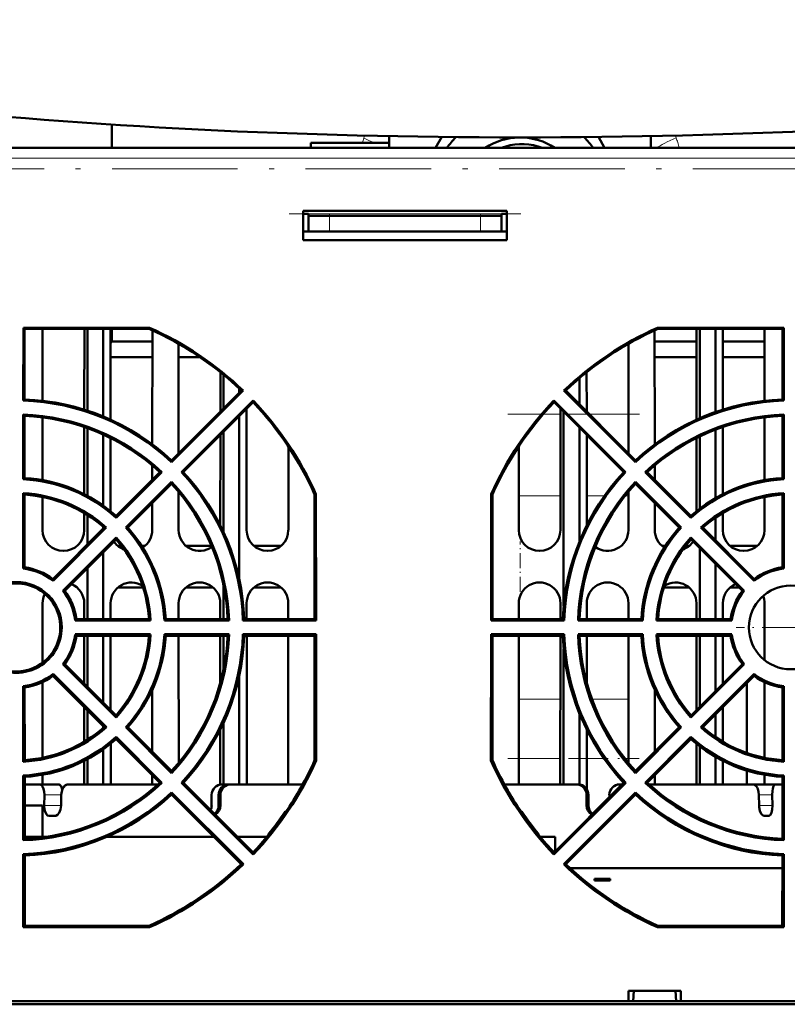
# Model space of a CAD drawing. Extents: x -2073 to 2460, y -1948 to 865.
# Tile 19 of 83: x -401 to -328, y -1738 to -1644. Entities that reach past the tile are written whole.
import ezdxf

# ---------------------------------------------------------------- set-up
doc = ezdxf.new("R2010")
doc.units = 0
doc.linetypes.add('DASHDOT', pattern=[18.5, 12, -3, 0.5, -3])

msp = doc.modelspace()

# ---------------------------------------------------------------- linework, layer by layer
at = {"color": 7, "lineweight": 50}
for p, q in [((-392.435, -1655.891), (-392.435, -1653.66)), ((-365.935, -1655.891), (-365.935, -1654.767)), ((-361.518, -1655.891), (-360.915, -1654.846)), ((-345.955, -1654.846), (-345.352, -1655.891)), ((-340.935, -1655.891), (-340.935, -1654.766)), ((-253.21, -1655.891), (-461.089, -1655.891)), ((-220.06, -1655.891), (-461.081, -1655.891)), ((-365.935, -1655.391), (-373.435, -1655.391)), ((-373.435, -1655.391), (-373.435, -1655.891)), ((-354.71, -1661.891), (-374.151, -1661.891)), ((-374.151, -1661.891), (-374.151, -1664.691)), ((-373.651, -1662.191), (-374.151, -1662.191)), ((-373.651, -1662.391), (-373.651, -1662.191)), ((-371.651, -1662.391), (-373.651, -1662.391)), ((-373.651, -1662.391), (-373.651, -1663.891)), ((-357.21, -1662.391), (-371.651, -1662.391)), ((-355.21, -1662.391), (-357.21, -1662.391)), ((-355.21, -1662.191), (-354.71, -1662.191)), ((-355.21, -1662.391), (-355.21, -1662.191)), ((-355.21, -1662.391), (-355.21, -1663.891)), ((-354.71, -1664.691), (-354.71, -1661.891)), ((-373.651, -1663.891), (-374.151, -1663.891)), ((-373.651, -1663.891), (-371.651, -1663.891)), ((-357.21, -1663.891), (-371.651, -1663.891)), ((-357.21, -1663.891), (-355.21, -1663.891)), ((-354.71, -1663.891), (-355.21, -1663.891)), ((-374.151, -1664.691), (-354.71, -1664.691)), ((-400.902, -1680.033), (-400.9, -1673.061)), ((-400.9, -1673.061), (-400.784, -1673.178)), ((-400.9, -1673.061), (-388.847, -1673.061)), ((-388.847, -1673.061), (-388.872, -1673.178)), ((-340.294, -1673.061), (-340.269, -1673.178)), ((-340.294, -1673.061), (-328.241, -1673.061)), ((-328.241, -1673.061), (-328.358, -1673.178)), ((-328.241, -1673.061), (-328.239, -1680.033)), ((-388.872, -1673.178), (-400.784, -1673.178)), ((-400.781, -1679.916), (-400.784, -1673.178)), ((-399.069, -1680.046), (-399.073, -1673.178)), ((-395.069, -1673.178), (-395.072, -1680.893)), ((-394.771, -1673.178), (-394.771, -1680.99)), ((-393.271, -1673.178), (-393.271, -1681.544)), ((-392.569, -1681.847), (-392.573, -1673.178)), ((-392.435, -1674.391), (-392.435, -1673.178)), ((-388.569, -1673.315), (-388.574, -1684.201)), ((-340.568, -1684.201), (-340.573, -1673.315)), ((-328.358, -1673.178), (-340.269, -1673.178)), ((-336.569, -1673.178), (-336.573, -1681.848)), ((-336.271, -1673.178), (-336.271, -1681.713)), ((-334.771, -1673.178), (-334.771, -1681.125)), ((-334.069, -1680.893), (-334.073, -1673.178)), ((-330.069, -1673.178), (-330.072, -1680.046)), ((-328.358, -1673.178), (-328.36, -1679.916)), ((-392.435, -1674.391), (-392.573, -1674.528)), ((-388.569, -1674.391), (-392.435, -1674.391)), ((-386.067, -1685.069), (-386.072, -1674.598)), ((-343.069, -1674.598), (-343.074, -1685.069)), ((-336.569, -1674.391), (-340.572, -1674.391)), ((-330.069, -1674.391), (-334.072, -1674.391)), ((-388.57, -1675.891), (-392.571, -1675.891)), ((-384.005, -1675.891), (-386.071, -1675.891)), ((-336.57, -1675.891), (-340.571, -1675.891)), ((-330.07, -1675.891), (-334.071, -1675.891)), ((-382.07, -1677.321), (-382.072, -1681.076)), ((-381.771, -1677.564), (-381.771, -1680.774)), ((-347.069, -1681.076), (-347.071, -1677.32)), ((-347.771, -1677.897), (-347.771, -1680.375)), ((-380.066, -1679.07), (-386.731, -1685.733)), ((-379.894, -1679.068), (-386.729, -1685.906)), ((-380.271, -1678.878), (-380.271, -1679.275)), ((-379.894, -1679.068), (-380.066, -1679.07)), ((-349.247, -1679.068), (-349.075, -1679.07)), ((-342.413, -1685.906), (-349.247, -1679.068)), ((-342.41, -1685.733), (-349.075, -1679.07)), ((-400.781, -1679.916), (-400.902, -1680.033)), ((-385.786, -1686.849), (-378.948, -1680.013)), ((-385.613, -1686.852), (-378.95, -1680.186)), ((-378.948, -1680.013), (-378.95, -1680.186)), ((-350.193, -1680.013), (-343.355, -1686.849)), ((-350.193, -1680.013), (-350.191, -1680.186)), ((-350.191, -1680.186), (-343.529, -1686.852)), ((-328.36, -1679.916), (-328.239, -1680.033)), ((-400.905, -1687.54), (-400.903, -1681.37)), ((-400.781, -1681.496), (-400.903, -1681.37)), ((-400.779, -1687.421), (-400.781, -1681.496)), ((-380.271, -1681.507), (-380.271, -1697.076)), ((-379.564, -1692.391), (-379.569, -1680.805)), ((-349.572, -1680.806), (-349.577, -1692.391)), ((-349.271, -1681.107), (-349.271, -1699.657)), ((-328.36, -1681.496), (-328.362, -1687.421)), ((-328.36, -1681.496), (-328.238, -1681.37)), ((-328.238, -1681.37), (-328.237, -1687.54)), ((-399.066, -1687.62), (-399.069, -1681.636)), ((-330.072, -1681.636), (-330.075, -1687.62)), ((-395.073, -1682.553), (-395.076, -1688.96)), ((-394.771, -1682.659), (-394.771, -1689.12)), ((-393.271, -1683.264), (-393.271, -1690.056)), ((-382.073, -1683.311), (-382.077, -1691.947)), ((-381.771, -1683.008), (-381.771, -1692.586)), ((-347.771, -1682.608), (-347.771, -1693.511)), ((-347.064, -1691.948), (-347.068, -1683.311)), ((-334.771, -1682.807), (-334.771, -1689.345)), ((-334.065, -1688.96), (-334.068, -1682.553)), ((-392.565, -1690.593), (-392.568, -1683.597)), ((-336.573, -1683.597), (-336.577, -1690.593)), ((-336.271, -1683.449), (-336.271, -1690.351)), ((-375.574, -1684.423), (-375.577, -1692.391)), ((-353.564, -1692.391), (-353.567, -1684.422)), ((-388.575, -1686.215), (-388.575, -1687.576)), ((-386.731, -1685.733), (-386.729, -1685.906)), ((-342.41, -1685.733), (-342.413, -1685.906)), ((-340.566, -1687.576), (-340.567, -1686.215)), ((-387.851, -1686.852), (-392.04, -1691.04)), ((-387.671, -1686.849), (-392.036, -1691.215)), ((-387.851, -1686.852), (-387.671, -1686.849)), ((-385.613, -1686.852), (-385.786, -1686.849)), ((-343.529, -1686.852), (-343.355, -1686.849)), ((-341.29, -1686.852), (-341.47, -1686.849)), ((-337.105, -1691.215), (-341.47, -1686.849)), ((-337.101, -1691.04), (-341.29, -1686.852)), ((-400.779, -1687.421), (-400.905, -1687.54)), ((-391.096, -1692.156), (-386.729, -1687.791)), ((-390.919, -1692.16), (-386.732, -1687.972)), ((-386.732, -1687.972), (-386.729, -1687.791)), ((-342.412, -1687.791), (-338.045, -1692.156)), ((-342.409, -1687.972), (-342.412, -1687.791)), ((-342.409, -1687.972), (-338.222, -1692.16)), ((-328.362, -1687.421), (-328.237, -1687.54)), ((-400.907, -1696.066), (-400.905, -1688.874)), ((-400.779, -1689.007), (-400.905, -1688.874)), ((-400.777, -1695.951), (-400.779, -1689.007)), ((-386.064, -1692.391), (-386.065, -1688.73)), ((-373.066, -1700.895), (-373.062, -1688.993)), ((-373.064, -1692.391), (-373.065, -1688.987)), ((-372.936, -1688.966), (-373.062, -1688.993)), ((-372.936, -1688.966), (-372.932, -1701.029)), ((-356.209, -1701.029), (-356.205, -1688.966)), ((-356.205, -1688.966), (-356.079, -1688.993)), ((-356.079, -1688.993), (-356.075, -1700.895)), ((-356.076, -1688.986), (-356.077, -1692.391)), ((-343.076, -1688.73), (-343.077, -1692.391)), ((-328.362, -1689.007), (-328.365, -1695.951)), ((-328.362, -1689.007), (-328.236, -1688.874)), ((-328.236, -1688.874), (-328.234, -1696.066)), ((-399.064, -1692.391), (-399.065, -1689.232)), ((-388.576, -1689.816), (-388.577, -1692.391)), ((-340.564, -1692.391), (-340.565, -1689.817)), ((-330.076, -1689.232), (-330.077, -1692.391)), ((-395.077, -1690.768), (-395.077, -1692.391)), ((-334.064, -1692.391), (-334.065, -1690.768)), ((-394.771, -1690.956), (-394.771, -1693.769)), ((-392.04, -1691.04), (-392.036, -1691.215)), ((-337.101, -1691.04), (-337.105, -1691.215)), ((-334.771, -1691.22), (-334.771, -1693.369)), ((-393.163, -1692.162), (-398.074, -1697.07)), ((-392.977, -1692.157), (-398.063, -1697.245)), ((-393.271, -1692.069), (-393.271, -1692.269)), ((-393.163, -1692.162), (-392.977, -1692.157)), ((-390.919, -1692.16), (-391.096, -1692.156)), ((-373.064, -1692.414), (-373.064, -1692.391)), ((-356.077, -1692.391), (-356.078, -1692.427)), ((-338.222, -1692.16), (-338.045, -1692.156)), ((-335.978, -1692.162), (-336.164, -1692.157)), ((-331.079, -1697.245), (-336.164, -1692.157)), ((-331.067, -1697.07), (-335.978, -1692.162)), ((-397.125, -1698.183), (-392.037, -1693.096)), ((-396.95, -1698.194), (-392.042, -1693.284)), ((-392.179, -1693.567), (-392.239, -1693.481)), ((-392.042, -1693.284), (-392.037, -1693.096)), ((-337.104, -1693.096), (-332.016, -1698.183)), ((-337.099, -1693.284), (-337.104, -1693.096)), ((-337.099, -1693.284), (-332.191, -1698.194)), ((-336.903, -1693.481), (-336.962, -1693.567)), ((-393.271, -1694.513), (-393.271, -1700.895)), ((-391.882, -1693.891), (-391.54, -1693.891)), ((-391.54, -1693.891), (-391.882, -1693.891)), ((-389.593, -1693.891), (-389.259, -1693.891)), ((-389.259, -1693.891), (-389.593, -1693.891)), ((-385.382, -1693.891), (-382.93, -1693.891)), ((-382.93, -1693.891), (-385.382, -1693.891)), ((-378.882, -1693.891), (-376.259, -1693.891)), ((-376.259, -1693.891), (-378.882, -1693.891)), ((-339.882, -1693.891), (-339.548, -1693.891)), ((-339.548, -1693.891), (-339.882, -1693.891)), ((-337.602, -1693.891), (-337.259, -1693.891)), ((-337.259, -1693.891), (-337.602, -1693.891)), ((-336.271, -1694.113), (-336.271, -1700.895)), ((-333.382, -1693.891), (-330.759, -1693.891)), ((-330.759, -1693.891), (-333.382, -1693.891)), ((-334.771, -1695.614), (-334.771, -1700.895)), ((-400.777, -1695.951), (-400.907, -1696.066)), ((-394.771, -1696.013), (-394.771, -1700.895)), ((-328.365, -1695.951), (-328.234, -1696.066)), ((-398.074, -1697.07), (-398.063, -1697.245)), ((-331.067, -1697.07), (-331.079, -1697.245)), ((-396.95, -1698.194), (-397.125, -1698.183)), ((-389.447, -1697.891), (-391.879, -1697.891)), ((-382.762, -1697.891), (-385.379, -1697.891)), ((-381.771, -1697.663), (-381.771, -1700.895)), ((-376.262, -1697.891), (-378.879, -1697.891)), ((-337.262, -1697.891), (-339.694, -1697.891)), ((-332.494, -1697.891), (-333.379, -1697.891)), ((-332.191, -1698.194), (-332.016, -1698.183)), ((-399.058, -1705.06), (-399.061, -1699.391)), ((-395.081, -1699.391), (-395.081, -1700.895)), ((-392.56, -1700.895), (-392.561, -1699.391)), ((-386.06, -1700.895), (-386.061, -1699.391)), ((-382.081, -1699.391), (-382.081, -1700.895)), ((-379.56, -1700.895), (-379.561, -1699.391)), ((-375.581, -1699.391), (-375.581, -1700.895)), ((-353.56, -1700.895), (-353.561, -1699.391)), ((-349.581, -1699.391), (-349.581, -1700.895)), ((-347.06, -1700.895), (-347.061, -1699.391)), ((-343.081, -1699.391), (-343.081, -1700.895)), ((-336.581, -1699.391), (-336.581, -1700.895)), ((-334.06, -1700.895), (-334.061, -1699.391)), ((-330.081, -1699.391), (-330.083, -1704.803)), ((-395.83, -1700.895), (-395.948, -1701.029)), ((-388.75, -1701.029), (-395.948, -1701.029)), ((-388.891, -1700.895), (-395.83, -1700.895)), ((-388.891, -1700.895), (-388.75, -1701.029)), ((-387.297, -1700.895), (-387.424, -1701.029)), ((-381.243, -1701.029), (-387.424, -1701.029)), ((-381.382, -1700.895), (-387.297, -1700.895)), ((-381.382, -1700.895), (-381.243, -1701.029)), ((-379.79, -1700.895), (-379.919, -1701.029)), ((-372.932, -1701.029), (-379.919, -1701.029)), ((-373.066, -1700.895), (-379.79, -1700.895)), ((-373.066, -1700.895), (-372.932, -1701.029)), ((-356.075, -1700.895), (-356.209, -1701.029)), ((-349.222, -1701.029), (-356.209, -1701.029)), ((-349.352, -1700.895), (-356.075, -1700.895)), ((-349.352, -1700.895), (-349.222, -1701.029)), ((-347.759, -1700.895), (-347.898, -1701.029)), ((-341.717, -1701.029), (-347.898, -1701.029)), ((-341.844, -1700.895), (-347.759, -1700.895)), ((-341.844, -1700.895), (-341.717, -1701.029)), ((-340.25, -1700.895), (-340.392, -1701.029)), ((-333.194, -1701.029), (-340.392, -1701.029)), ((-333.311, -1700.895), (-340.25, -1700.895)), ((-333.311, -1700.895), (-333.194, -1701.029)), ((-395.948, -1702.352), (-388.749, -1702.352)), ((-395.83, -1702.487), (-395.948, -1702.352)), ((-395.83, -1702.487), (-388.891, -1702.487)), ((-395.082, -1702.487), (-395.084, -1707.05)), ((-394.771, -1702.487), (-394.771, -1707.363)), ((-393.271, -1702.487), (-393.271, -1708.863)), ((-392.556, -1709.577), (-392.559, -1702.487)), ((-388.891, -1702.487), (-388.749, -1702.352)), ((-387.425, -1702.352), (-381.243, -1702.352)), ((-387.297, -1702.487), (-387.425, -1702.352)), ((-387.297, -1702.487), (-381.382, -1702.487)), ((-386.054, -1714.624), (-386.059, -1702.487)), ((-382.082, -1702.487), (-382.084, -1707.022)), ((-381.771, -1702.487), (-381.771, -1705.706)), ((-381.382, -1702.487), (-381.243, -1702.352)), ((-379.919, -1702.352), (-372.932, -1702.352)), ((-379.789, -1702.487), (-379.919, -1702.352)), ((-379.789, -1702.487), (-373.066, -1702.487)), ((-379.553, -1716.691), (-379.559, -1702.487)), ((-375.582, -1702.487), (-375.588, -1716.691)), ((-373.07, -1714.387), (-373.066, -1702.487)), ((-373.066, -1702.487), (-372.932, -1702.352)), ((-372.932, -1702.352), (-372.928, -1714.417)), ((-356.213, -1714.417), (-356.209, -1702.352)), ((-356.209, -1702.352), (-349.222, -1702.352)), ((-356.075, -1702.487), (-356.209, -1702.352)), ((-356.075, -1702.487), (-349.352, -1702.487)), ((-356.075, -1702.487), (-356.071, -1714.387)), ((-353.553, -1716.691), (-353.559, -1702.487)), ((-349.582, -1702.487), (-349.588, -1716.691)), ((-349.352, -1702.487), (-349.222, -1702.352)), ((-347.898, -1702.352), (-341.717, -1702.352)), ((-347.759, -1702.487), (-347.898, -1702.352)), ((-347.759, -1702.487), (-341.844, -1702.487)), ((-347.057, -1707.022), (-347.059, -1702.487)), ((-343.082, -1702.487), (-343.088, -1714.624)), ((-341.844, -1702.487), (-341.717, -1702.352)), ((-340.392, -1702.352), (-333.193, -1702.352)), ((-340.25, -1702.487), (-340.392, -1702.352)), ((-340.25, -1702.487), (-333.312, -1702.487)), ((-336.582, -1702.487), (-336.585, -1709.577)), ((-336.271, -1702.487), (-336.271, -1709.262)), ((-334.771, -1702.487), (-334.771, -1707.763)), ((-334.057, -1707.05), (-334.059, -1702.487)), ((-333.312, -1702.487), (-333.193, -1702.352)), ((-349.271, -1703.737), (-349.271, -1716.691)), ((-396.947, -1705.187), (-397.128, -1705.199)), ((-392.037, -1710.293), (-397.128, -1705.199)), ((-392.042, -1710.09), (-396.947, -1705.187)), ((-332.013, -1705.199), (-337.105, -1710.293)), ((-332.194, -1705.187), (-337.099, -1710.09)), ((-332.194, -1705.187), (-332.013, -1705.199)), ((-399.054, -1714.139), (-399.057, -1706.915)), ((-398.074, -1706.314), (-398.062, -1706.133)), ((-398.074, -1706.314), (-393.172, -1711.219)), ((-398.062, -1706.133), (-392.968, -1711.225)), ((-380.271, -1706.319), (-380.271, -1716.691)), ((-336.173, -1711.225), (-331.079, -1706.133)), ((-335.969, -1711.219), (-331.067, -1706.314)), ((-331.067, -1706.314), (-331.079, -1706.133)), ((-330.084, -1706.915), (-330.087, -1714.139)), ((-400.913, -1714.516), (-400.911, -1707.312)), ((-400.773, -1707.433), (-400.911, -1707.312)), ((-400.771, -1714.366), (-400.773, -1707.433)), ((-388.584, -1707.672), (-388.587, -1713.544)), ((-340.554, -1713.544), (-340.557, -1707.673)), ((-331.77, -1713.677), (-331.77, -1707.018)), ((-328.368, -1707.433), (-328.37, -1714.366)), ((-328.368, -1707.433), (-328.231, -1707.312)), ((-328.231, -1707.312), (-328.228, -1714.516)), ((-395.085, -1709.305), (-395.087, -1712.612)), ((-394.771, -1709.62), (-394.771, -1712.418)), ((-334.055, -1712.612), (-334.056, -1709.305)), ((-392.042, -1710.09), (-392.037, -1710.293)), ((-347.771, -1709.884), (-347.771, -1716.698)), ((-337.099, -1710.09), (-337.105, -1710.293)), ((-334.771, -1710.02), (-334.771, -1712.154)), ((-393.271, -1711.12), (-393.271, -1711.305)), ((-393.172, -1711.219), (-392.968, -1711.225)), ((-390.911, -1711.221), (-391.104, -1711.226)), ((-386.729, -1715.603), (-391.104, -1711.226)), ((-386.733, -1715.397), (-390.911, -1711.221)), ((-382.086, -1711.465), (-382.088, -1716.707)), ((-381.771, -1710.808), (-381.771, -1716.691)), ((-347.052, -1717.161), (-347.055, -1711.465)), ((-338.037, -1711.226), (-342.412, -1715.603)), ((-338.23, -1711.221), (-342.409, -1715.397)), ((-338.23, -1711.221), (-338.037, -1711.226)), ((-335.969, -1711.219), (-336.173, -1711.225)), ((-392.04, -1712.351), (-392.035, -1712.157)), ((-392.04, -1712.351), (-387.864, -1716.529)), ((-392.035, -1712.157), (-387.658, -1716.532)), ((-341.483, -1716.532), (-337.106, -1712.157)), ((-341.277, -1716.529), (-337.101, -1712.351)), ((-337.101, -1712.351), (-337.106, -1712.157)), ((-393.271, -1713.334), (-393.271, -1716.691)), ((-392.553, -1716.691), (-392.554, -1712.789)), ((-336.587, -1712.789), (-336.588, -1716.691)), ((-336.271, -1713.039), (-336.271, -1716.691)), ((-400.771, -1714.366), (-400.913, -1714.516)), ((-395.087, -1714.436), (-395.088, -1716.691)), ((-394.771, -1714.27), (-394.771, -1716.691)), ((-372.928, -1714.417), (-373.07, -1714.387)), ((-356.213, -1714.417), (-356.071, -1714.387)), ((-334.771, -1714.045), (-334.771, -1716.691)), ((-334.053, -1716.691), (-334.054, -1714.436)), ((-328.37, -1714.366), (-328.228, -1714.516)), ((-386.733, -1715.397), (-386.729, -1715.603)), ((-342.409, -1715.397), (-342.412, -1715.603)), ((-331.77, -1716.691), (-331.77, -1715.36)), ((-400.915, -1722.025), (-400.913, -1715.833)), ((-400.771, -1715.968), (-400.913, -1715.833)), ((-400.769, -1721.873), (-400.771, -1715.968)), ((-399.053, -1716.691), (-399.053, -1715.767)), ((-388.588, -1715.805), (-388.588, -1716.691)), ((-340.553, -1716.691), (-340.553, -1715.804)), ((-330.088, -1715.767), (-330.088, -1716.691)), ((-328.371, -1715.968), (-328.372, -1721.873)), ((-328.371, -1715.968), (-328.228, -1715.833)), ((-328.228, -1715.833), (-328.226, -1722.025)), ((-399.313, -1716.691), (-400.77, -1716.691)), ((-399.313, -1716.691), (-397.535, -1716.691)), ((-396.15, -1716.691), (-396.629, -1716.691)), ((-388.042, -1716.691), (-396.15, -1716.691)), ((-387.864, -1716.529), (-387.658, -1716.532)), ((-385.6, -1716.53), (-385.799, -1716.533)), ((-378.948, -1723.387), (-385.799, -1716.533)), ((-378.95, -1723.176), (-385.6, -1716.53)), ((-381.908, -1716.691), (-381.248, -1716.691)), ((-381.248, -1716.691), (-381.073, -1716.691)), ((-374.213, -1716.691), (-381.073, -1716.691)), ((-348.068, -1716.691), (-354.928, -1716.691)), ((-343.342, -1716.533), (-350.193, -1723.387)), ((-343.541, -1716.53), (-350.191, -1723.176)), ((-347.893, -1716.691), (-348.068, -1716.691)), ((-343.908, -1716.691), (-343.702, -1716.691)), ((-343.541, -1716.53), (-343.342, -1716.533)), ((-341.277, -1716.529), (-341.483, -1716.532)), ((-332.992, -1716.691), (-341.099, -1716.691)), ((-331.152, -1716.691), (-332.992, -1716.691)), ((-329.041, -1716.691), (-330.924, -1716.691)), ((-328.372, -1716.691), (-329.041, -1716.691)), ((-398.892, -1717.691), (-398.908, -1718.691)), ((-397.274, -1717.691), (-397.288, -1718.691)), ((-386.732, -1717.662), (-386.728, -1717.462)), ((-386.732, -1717.662), (-380.085, -1724.311)), ((-386.728, -1717.462), (-379.874, -1724.313)), ((-382.904, -1717.691), (-382.904, -1718.691)), ((-382.239, -1717.691), (-382.238, -1718.691)), ((-382.065, -1717.691), (-382.064, -1718.691)), ((-349.267, -1724.313), (-342.413, -1717.462)), ((-349.056, -1724.311), (-342.409, -1717.662)), ((-347.078, -1718.691), (-347.076, -1717.691)), ((-346.902, -1717.691), (-346.903, -1718.691)), ((-346.902, -1717.691), (-346.903, -1718.691)), ((-344.904, -1717.691), (-344.904, -1717.892)), ((-342.409, -1717.662), (-342.413, -1717.462)), ((-330.611, -1717.691), (-330.596, -1718.691)), ((-329.339, -1717.691), (-329.323, -1718.691)), ((-399.071, -1718.691), (-400.77, -1718.691)), ((-399.071, -1721.691), (-399.071, -1718.691)), ((-397.888, -1719.691), (-398.436, -1719.691)), ((-375.871, -1719.379), (-375.871, -1719.278)), ((-353.271, -1719.379), (-353.271, -1719.278)), ((-329.675, -1719.691), (-330.106, -1719.691)), ((-400.769, -1721.873), (-400.915, -1722.025)), ((-400.769, -1721.691), (-398.748, -1721.691)), ((-392.892, -1721.691), (-382.704, -1721.691)), ((-380.437, -1721.691), (-377.626, -1721.691)), ((-377.471, -1721.503), (-377.471, -1721.413)), ((-351.671, -1721.503), (-351.671, -1721.413)), ((-351.515, -1721.691), (-350.071, -1721.691)), ((-350.071, -1721.691), (-350.071, -1723.056)), ((-328.372, -1721.873), (-328.226, -1722.025)), ((-400.918, -1730.338), (-400.915, -1723.336)), ((-400.768, -1723.478), (-400.915, -1723.336)), ((-400.766, -1730.186), (-400.768, -1723.478)), ((-378.948, -1723.387), (-378.95, -1723.176)), ((-350.193, -1723.387), (-350.191, -1723.176)), ((-328.373, -1723.478), (-328.375, -1730.186)), ((-328.373, -1723.478), (-328.226, -1723.336)), ((-328.226, -1723.336), (-328.224, -1730.338)), ((-379.874, -1724.313), (-380.085, -1724.311)), ((-349.267, -1724.313), (-349.056, -1724.311)), ((-348.648, -1724.691), (-328.373, -1724.691)), ((-328.373, -1724.691), (-348.648, -1724.691)), ((-346.321, -1725.691), (-346.321, -1725.862)), ((-344.821, -1725.691), (-346.321, -1725.691)), ((-344.821, -1725.691), (-344.821, -1725.862)), ((-344.821, -1725.862), (-346.321, -1725.862)), ((-400.918, -1730.338), (-400.766, -1730.186)), ((-388.843, -1730.338), (-400.918, -1730.338)), ((-400.766, -1730.186), (-388.875, -1730.186)), ((-388.843, -1730.338), (-388.875, -1730.186)), ((-340.298, -1730.338), (-340.266, -1730.186)), ((-328.224, -1730.338), (-340.298, -1730.338)), ((-340.266, -1730.186), (-328.375, -1730.186)), ((-328.224, -1730.338), (-328.375, -1730.186)), ((-343.071, -1737.391), (-343.066, -1736.391)), ((-338.075, -1736.391), (-343.066, -1736.391)), ((-342.571, -1736.391), (-342.614, -1737.391)), ((-338.571, -1736.391), (-338.527, -1737.391)), ((-338.071, -1737.391), (-338.075, -1736.391)), ((-494.575, -1737.391), (-186.566, -1737.391)), ((-494.575, -1737.691), (-186.566, -1737.691)), ((-186.587, -1737.691), (-494.554, -1737.691)), ((-186.587, -1737.691), (-494.554, -1737.691)), ((-343.071, -1737.391), (-470.151, -1737.391)), ((-342.614, -1737.391), (-343.071, -1737.391)), ((-342.821, -1737.391), (-338.321, -1737.391)), ((-342.619, -1737.391), (-342.637, -1737.391)), ((-342.511, -1737.391), (-342.554, -1737.391)), ((-342.511, -1737.391), (-338.63, -1737.391)), ((-338.587, -1737.391), (-338.63, -1737.391)), ((-338.071, -1737.391), (-338.527, -1737.391)), ((-338.506, -1737.391), (-338.522, -1737.391)), ((-210.99, -1737.391), (-338.071, -1737.391))]:
    msp.add_line(p, q, dxfattribs=at)
at = {"color": 7, "lineweight": 18}
for p, q in [((-368.367, -1654.959), (-368.286, -1654.716)), ((-338.584, -1654.715), (-338.51, -1654.937)), ((-220.06, -1656.882), (-461.081, -1656.882)), ((-373.651, -1662.191), (-355.21, -1662.191)), ((-371.651, -1662.391), (-371.651, -1663.891)), ((-357.21, -1662.391), (-357.21, -1663.891)), ((-351.229, -1681.334), (-349.573, -1681.334)), ((-346.812, -1681.334), (-343.073, -1681.334)), ((-353.566, -1689.112), (-349.576, -1689.112)), ((-347.066, -1689.112), (-345.366, -1689.112)), ((-343.387, -1689.112), (-343.076, -1689.112)), ((-353.557, -1708.547), (-349.585, -1708.547)), ((-346.574, -1708.547), (-343.085, -1708.547)), ((-353.554, -1714.204), (-349.588, -1714.204)), ((-347.054, -1714.204), (-345.421, -1714.204)), ((-343.428, -1714.204), (-343.088, -1714.204)), ((-398.892, -1717.691), (-397.274, -1717.691)), ((-382.239, -1717.691), (-382.065, -1717.691)), ((-346.902, -1717.691), (-347.076, -1717.691)), ((-329.339, -1717.691), (-330.611, -1717.691)), ((-398.908, -1718.691), (-397.288, -1718.691)), ((-382.238, -1718.691), (-382.064, -1718.691)), ((-347.078, -1718.691), (-346.903, -1718.691)), ((-330.596, -1718.691), (-329.323, -1718.691))]:
    msp.add_line(p, q, dxfattribs=at)
at = {"color": 7, "linetype": 'DASHDOT', "lineweight": 18}
for p, q in [((-232.422, -1657.891), (-481.877, -1657.891)), ((-375.495, -1662.191), (-353.366, -1662.191))]:
    msp.add_line(p, q, dxfattribs=at)
at = {"color": 7, "linetype": 'DASHDOT', "lineweight": 18, "ltscale": 0.045013}
for p, q in [((-371.651, -1662.241), (-371.651, -1664.041)), ((-357.21, -1662.241), (-357.21, -1664.041))]:
    msp.add_line(p, q, dxfattribs=at)
at = {"color": 7, "linetype": 'DASHDOT', "lineweight": 18, "ltscale": 0.31479}
msp.add_line((-354.615, -1681.334), (-342.024, -1681.334), dxfattribs=at)
at = {"color": 7, "linetype": 'DASHDOT', "lineweight": 18, "ltscale": 0.120001}
msp.add_line((-353.435, -1698.291), (-353.435, -1693.491), dxfattribs=at)
at = {"color": 7, "linetype": 'DASHDOT', "lineweight": 18, "ltscale": 0.260001}
msp.add_line((-322.371, -1701.691), (-332.771, -1701.691), dxfattribs=at)
at = {"color": 7, "linetype": 'DASHDOT', "lineweight": 18, "ltscale": 0.314149}
msp.add_line((-354.604, -1714.204), (-342.038, -1714.204), dxfattribs=at)
at = {"color": 7, "lineweight": 50}
for points in [[(-398.892, -1717.691), (-398.91, -1717.382), (-398.967, -1717.112), (-399.066, -1716.88), (-399.141, -1716.779), (-399.224, -1716.714), (-399.313, -1716.691)], [(-397.535, -1716.691), (-397.452, -1716.712), (-397.372, -1716.773), (-397.298, -1716.869), (-397.177, -1717.167)], [(-397.31, -1716.85), (-397.38, -1716.764), (-397.457, -1716.709), (-397.535, -1716.691)], [(-397.535, -1716.691), (-397.452, -1716.712), (-397.372, -1716.773), (-397.298, -1716.869), (-397.177, -1717.167)], [(-397.31, -1716.85), (-397.38, -1716.764), (-397.457, -1716.709), (-397.535, -1716.691)], [(-396.629, -1716.691), (-396.832, -1716.741), (-397.008, -1716.881), (-397.151, -1717.107), (-397.264, -1717.528), (-397.274, -1717.691)], [(-396.869, -1716.762), (-397.074, -1716.968), (-397.177, -1717.168)], [(-397.17, -1717.151), (-397.091, -1716.994), (-396.94, -1716.814), (-396.756, -1716.71), (-396.629, -1716.691)], [(-397.097, -1717.005), (-396.956, -1716.828), (-396.785, -1716.72), (-396.629, -1716.691)], [(-330.611, -1717.691), (-330.641, -1717.382), (-330.713, -1717.112), (-330.769, -1716.987), (-330.904, -1716.8), (-331.071, -1716.702), (-331.152, -1716.691)], [(-329.041, -1716.691), (-329.097, -1716.71), (-329.134, -1716.743), (-329.202, -1716.85), (-329.275, -1717.062), (-329.322, -1717.33), (-329.339, -1717.691)], [(-398.436, -1719.691), (-398.592, -1719.641), (-398.724, -1719.502), (-398.848, -1719.21), (-398.904, -1718.854), (-398.908, -1718.691)], [(-397.288, -1718.691), (-397.339, -1719.069), (-397.476, -1719.4), (-397.628, -1719.584), (-397.807, -1719.68), (-397.888, -1719.691)], [(-330.106, -1719.691), (-330.203, -1719.668), (-330.296, -1719.603), (-330.38, -1719.502), (-330.516, -1719.212), (-330.587, -1718.855), (-330.596, -1718.691)], [(-329.323, -1718.691), (-329.342, -1719.068), (-329.415, -1719.401), (-329.541, -1719.627), (-329.621, -1719.681), (-329.675, -1719.691)]]:
    msp.add_lwpolyline(points, dxfattribs=at)
msp.add_circle((-327.571, -1701.691), 4, dxfattribs=at)
at = {"color": 7, "lineweight": 18}
for centre, radius, start, end in [((-351.022, -1660.639), 18.252, 161.86533, 163.27388), ((-375.663, -1672.352), 18.862, 64.06141, 67.24331), ((-355.931, -1660.664), 18.339, 16.78799, 18.19847), ((-355.956, -1660.671), 18.365, 15.088, 16.78573)]:
    msp.add_arc(centre, radius, start, end, dxfattribs=at)
at = {"color": 7, "lineweight": 50}
for centre, radius, start, end in [((-353.435, -1660.891), 8.6, 135.48218, 144.45733), ((-353.435, -1660.891), 6, 90.86195, 123.59338), ((-353.435, -1660.891), 6, 56.44269, 89.56988), ((-353.435, -1660.891), 8.6, 35.5448, 44.51933), ((-353.277, -1660.921), 5.397, 73.18438, 111.24108), ((-353.435, -1660.891), 5, 89.20985, 90.84949), ((-353.288, -1660.897), 5.377, 68.59023, 73.00113), ((-353.435, -1660.891), 13.5, 21.73617, 22.19171), ((-401.571, -1701.7), 31.338, 46.23478, 66.04573), ((-327.571, -1701.7), 31.338, 113.95428, 133.76523), ((-401.571, -1701.681), 31.204, 46.43621, 65.9861), ((-327.57, -1701.681), 31.204, 114.0139, 133.56379), ((-401.571, -1701.684), 21.662, 46.75079, 88.23211), ((-401.571, -1701.697), 21.796, 47.09178, 87.9252), ((-401.571, -1701.681), 31.204, 23.99272, 43.53846), ((-401.571, -1701.7), 31.338, 23.97544, 43.79044), ((-327.571, -1701.7), 31.338, 136.20956, 156.02457), ((-327.57, -1701.681), 31.204, 136.46154, 156.00729), ((-327.571, -1701.684), 21.662, 91.76789, 133.2492), ((-327.571, -1701.697), 21.796, 92.07476, 132.90819), ((-401.571, -1701.697), 20.338, 46.88944, 88.1182), ((-401.571, -1701.685), 20.204, 47.23192, 87.76031), ((-327.571, -1701.697), 20.338, 91.88179, 133.11057), ((-327.571, -1701.685), 20.204, 92.23965, 132.76803), ((-401.571, -1701.684), 21.662, 1.73348, 43.22526), ((-401.571, -1701.697), 21.796, 2.10905, 42.932), ((-327.57, -1701.697), 21.796, 137.06796, 177.89091), ((-327.571, -1701.684), 21.662, 136.77474, 178.26652), ((-401.571, -1701.686), 14.162, 47.67856, 87.30454), ((-401.571, -1701.695), 14.296, 48.19017, 86.82665), ((-401.571, -1701.684), 20.204, 2.23895, 42.74235), ((-401.571, -1701.697), 20.338, 1.88238, 43.13607), ((-327.571, -1701.697), 20.338, 136.86393, 178.11762), ((-327.57, -1701.685), 20.204, 137.25761, 177.76101), ((-327.571, -1701.686), 14.162, 92.69546, 132.32145), ((-327.571, -1701.695), 14.296, 93.17338, 131.80985), ((-401.571, -1701.695), 12.838, 47.9796, 87.02828), ((-401.571, -1701.687), 12.704, 48.56545, 86.42665), ((-327.571, -1701.695), 12.838, 92.97172, 132.0204), ((-327.571, -1701.687), 12.704, 93.57348, 131.43467), ((-397.071, -1692.39), 1.993, 180.02621, 359.97396), ((-401.571, -1701.686), 14.162, 2.66133, 42.29788), ((-401.571, -1701.695), 14.296, 3.20735, 41.83321), ((-390.571, -1692.39), 1.993, 303.01352, 359.9738), ((-384.071, -1692.39), 1.993, 180.02621, 306.40335), ((-377.571, -1692.39), 1.993, 180.02621, 359.97396), ((-351.571, -1692.39), 1.993, 180.02621, 359.97396), ((-345.071, -1692.39), 1.993, 233.58627, 359.97392), ((-327.57, -1701.695), 14.296, 138.16682, 176.79267), ((-327.571, -1701.686), 14.162, 137.70212, 177.33868), ((-338.571, -1692.39), 1.993, 180.02621, 236.97736), ((-332.071, -1692.39), 1.993, 180.02621, 359.97396), ((-390.571, -1692.39), 1.993, 216.18442, 249.62741), ((-401.571, -1701.687), 12.704, 3.57235, 41.40838), ((-401.571, -1701.695), 12.838, 2.97265, 42.0464), ((-327.571, -1701.695), 12.838, 137.95361, 177.02736), ((-327.571, -1701.687), 12.704, 138.59174, 176.42776), ((-338.571, -1692.39), 1.993, 290.37139, 323.81557), ((-401.571, -1701.689), 5.662, 51.71279, 83.27112), ((-401.571, -1701.693), 5.796, 52.88981, 82.12605), ((-327.571, -1701.689), 5.662, 96.72889, 128.28721), ((-327.571, -1701.693), 5.796, 97.87395, 127.11019), ((-401.571, -1701.692), 4.338, 0.01746, 179.98262), ((-401.571, -1701.689), 4.204, 359.99926, 180.00103), ((-390.571, -1699.39), 1.99, 57.62691, 180.02602), ((-384.071, -1699.39), 1.99, 359.97386, 180.02598), ((-377.571, -1699.39), 1.99, 359.97386, 180.02598), ((-351.571, -1699.39), 1.99, 359.97386, 180.02598), ((-345.071, -1699.39), 1.99, 359.97386, 180.02598), ((-338.571, -1699.39), 1.99, 359.97386, 122.36537), ((-401.571, -1701.689), 5.662, 6.69589, 38.26526), ((-401.571, -1701.692), 5.796, 7.90661, 37.13169), ((-397.071, -1699.39), 1.99, 359.97386, 67.4691), ((-332.071, -1699.39), 1.99, 112.53087, 180.02611), ((-327.57, -1701.692), 5.796, 142.8683, 172.09339), ((-327.571, -1701.689), 5.662, 141.73474, 173.30411), ((-397.071, -1699.39), 1.99, 153.08416, 180.02614), ((-332.071, -1699.39), 1.99, 359.97387, 20.73515), ((-401.571, -1701.692), 4.338, 179.99872, 0.00121), ((-401.571, -1701.689), 4.204, 180.0174, 359.98335), ((-401.571, -1701.689), 5.662, 321.6881, 353.27306), ((-401.571, -1701.692), 5.796, 322.9145, 352.1238), ((-401.571, -1701.687), 12.704, 318.59014, 356.39058), ((-401.571, -1701.695), 12.838, 317.95492, 357.06412), ((-401.571, -1701.686), 14.162, 317.65386, 357.30535), ((-401.571, -1701.695), 14.296, 318.21487, 356.82571), ((-401.571, -1701.684), 20.204, 317.25662, 357.72468), ((-401.571, -1701.697), 20.338, 316.86475, 358.15369), ((-401.571, -1701.684), 21.662, 316.72609, 358.23265), ((-401.571, -1701.697), 21.796, 317.11647, 357.92458), ((-327.57, -1701.697), 21.796, 182.07539, 222.88349), ((-327.571, -1701.684), 21.662, 181.76735, 223.2739), ((-327.571, -1701.697), 20.338, 181.8463, 223.13525), ((-327.57, -1701.684), 20.204, 182.27528, 222.74335), ((-327.57, -1701.695), 14.296, 183.17433, 221.78517), ((-327.571, -1701.686), 14.162, 182.69465, 222.34614), ((-327.571, -1701.695), 12.838, 182.93588, 222.04508), ((-327.571, -1701.687), 12.704, 183.60953, 221.40997), ((-327.57, -1701.692), 5.796, 187.8762, 217.08549), ((-327.571, -1701.689), 5.662, 186.72694, 218.31191), ((-401.571, -1701.689), 5.662, 276.69396, 308.28995), ((-401.571, -1701.692), 5.796, 277.90887, 307.107), ((-327.571, -1701.689), 5.662, 231.71005, 263.30604), ((-327.571, -1701.692), 5.796, 232.89299, 262.09113), ((-401.571, -1701.695), 12.838, 272.9368, 312.07108), ((-401.571, -1701.687), 12.704, 273.6084, 311.38368), ((-327.571, -1701.695), 12.838, 227.92892, 267.0632), ((-327.571, -1701.687), 12.704, 228.61643, 266.39172), ((-401.571, -1701.686), 14.162, 272.66053, 312.32258), ((-401.571, -1701.695), 14.296, 273.20831, 311.80852), ((-327.571, -1701.686), 14.162, 227.67742, 267.33947), ((-327.571, -1701.695), 14.296, 228.19151, 266.79172), ((-401.571, -1701.7), 31.338, 316.21009, 336.05949), ((-401.571, -1701.681), 31.204, 325.44725, 335.9724), ((-327.571, -1701.7), 31.338, 203.94052, 223.78991), ((-327.571, -1701.681), 31.204, 204.0276, 214.55275), ((-401.571, -1701.697), 20.338, 271.84689, 313.16075), ((-401.571, -1701.684), 20.204, 272.27457, 312.71766), ((-381.906, -1717.689), 0.999, 90.10674, 180.09324), ((-381.907, -1717.687), 0.996, 90.03913, 134.56602), ((-381.243, -1717.686), 0.996, 90.26499, 180.26241), ((-381.069, -1717.686), 0.996, 90.24622, 180.25941), ((-348.072, -1717.686), 0.996, 359.74119, 89.75314), ((-347.898, -1717.686), 0.996, 359.74393, 89.72897), ((-347.898, -1717.686), 0.996, 359.74393, 89.72897), ((-343.906, -1717.689), 0.999, 90.10674, 180.09324), ((-343.907, -1717.687), 0.996, 90.03913, 134.56602), ((-327.571, -1701.697), 20.338, 226.83925, 268.15311), ((-327.57, -1701.684), 20.204, 227.28231, 267.72539), ((-331.154, -1717.009), 0.319, 61.58236, 89.59654), ((-331.154, -1717.009), 0.319, 61.58237, 89.59654), ((-330.915, -1716.806), 0.116, 94.33443, 138.51387), ((-330.915, -1716.805), 0.116, 94.22343, 138.59922), ((-330.915, -1716.805), 0.116, 94.22342, 138.59918), ((-401.571, -1701.684), 21.662, 271.73295, 313.24996), ((-401.571, -1701.697), 21.796, 272.10969, 312.90731), ((-327.571, -1701.684), 21.662, 226.75004, 268.26705), ((-327.571, -1701.697), 21.796, 227.09266, 267.89028), ((-383.902, -1718.692), 0.999, 334.21337, 0.06099), ((-383.237, -1718.693), 0.999, 306.90261, 0.14926), ((-383.062, -1718.693), 0.998, 299.65069, 0.16434), ((-346.08, -1718.693), 0.998, 179.83564, 240.33237), ((-345.904, -1718.693), 0.999, 179.87899, 233.06607), ((-345.904, -1718.693), 0.999, 179.87899, 233.06608), ((-401.571, -1701.685), 31.145, 320.69653, 325.6062), ((-327.571, -1701.685), 31.145, 214.3938, 219.30346), ((-401.572, -1701.68), 31.207, 316.46101, 320.56338), ((-327.569, -1701.68), 31.207, 219.43662, 223.53899), ((-401.571, -1701.681), 31.204, 294.00647, 313.51377), ((-401.571, -1701.7), 31.338, 293.96169, 313.81514), ((-327.571, -1701.7), 31.338, 226.18486, 246.03831), ((-327.57, -1701.681), 31.204, 226.48624, 245.99353)]:
    msp.add_arc(centre, radius, start, end, dxfattribs=at)
msp.add_ellipse((-353.443, -1625.258), major_axis=(136.745, 0), ratio=0.216699, start_param=3.810933, end_param=5.613845, dxfattribs=at)
at = {"color": 7, "lineweight": 18}
msp.add_ellipse((-336.979, -1654.937), major_axis=(3.761, 1.361), ratio=0.139555, start_param=1.938921, end_param=2.651783, dxfattribs=at)

doc.saveas('drawing.dxf')
